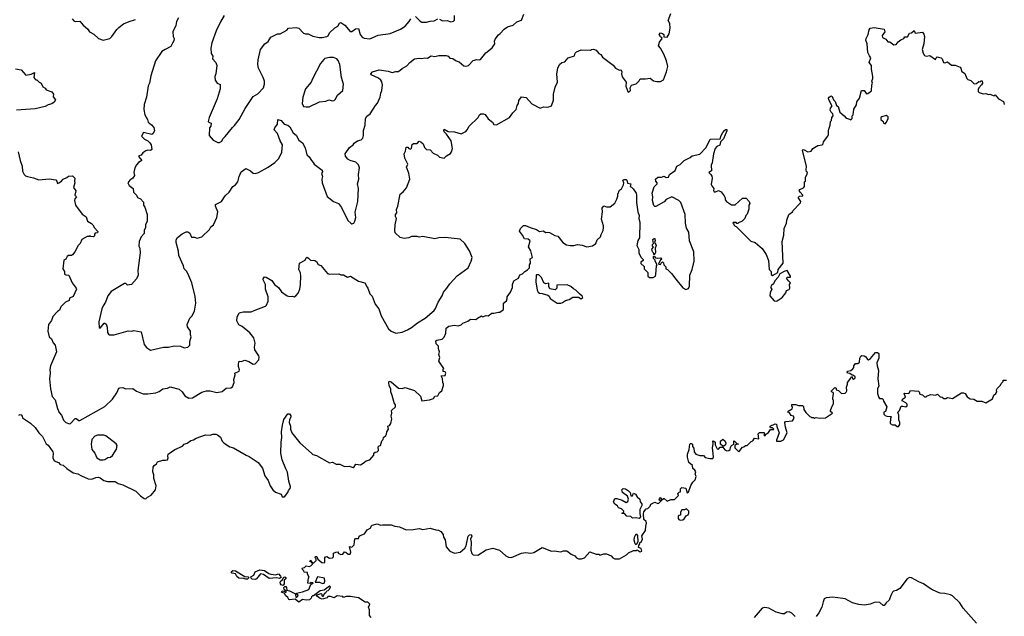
# Model space of a CAD drawing. Extents: x 1678431 to 1860718, y 384618 to 522882.
# Tile 141 of 256: x 1710160 to 1720723, y 504717 to 511115. Entities that reach past the tile are written whole.
import ezdxf

# ---------------------------------------------------------------- set-up
doc = ezdxf.new("R2010")
doc.units = 0

msp = doc.modelspace()

# ---------------------------------------------------------------- linework, layer by layer
at = {"layer": '0CON10XD'}
for points in [[(1711863, 511135), (1711844, 511095), (1711836, 511054), (1711803, 510985), (1711807, 510935), (1711816, 510914), (1711815, 510890), (1711798, 510865), (1711783, 510827), (1711720, 510795), (1711684, 510776), (1711616, 510674), (1711567, 510515), (1711551, 510435), (1711537, 510405), (1711520, 510285), (1711494, 510205), (1711492, 510152), (1711504, 510095), (1711530, 510045), (1711539, 510015), (1711575, 509989), (1711599, 509959), (1711608, 509922), (1711590, 509890), (1711576, 509884), (1711490, 509905), (1711468, 509865), (1711498, 509835), (1711536, 509816), (1711558, 509795), (1711570, 509775), (1711576, 509725), (1711565, 509714), (1711536, 509716), (1711515, 509710), (1711482, 509688), (1711465, 509662), (1711440, 509655), (1711440, 509645), (1711469, 509605), (1711436, 509584), (1711412, 509558), (1711394, 509525), (1711383, 509475), (1711392, 509445), (1711374, 509416), (1711343, 509395), (1711321, 509365), (1711335, 509338), (1711378, 509305), (1711382, 509265), (1711412, 509235), (1711425, 509208), (1711455, 509193), (1711488, 509158), (1711490, 509125), (1711503, 509105), (1711528, 509025), (1711526, 508954), (1711510, 508915), (1711511, 508885), (1711494, 508855), (1711496, 508824), (1711465, 508788), (1711442, 508735), (1711438, 508685), (1711450, 508665), (1711453, 508615), (1711426, 508425), (1711430, 508375), (1711414, 508335), (1711361, 508275), (1711317, 508267), (1711298, 508288), (1711285, 508286), (1711141, 508199), (1711104, 508155), (1711081, 508085), (1711054, 508045), (1711042, 508015), (1711008, 507875), (1711013, 507815), (1711025, 507808), (1711065, 507862), (1711075, 507862), (1711089, 507849), (1711098, 507818), (1711102, 507762), (1711112, 507742), (1711125, 507736), (1711173, 507737), (1711325, 507778), (1711364, 507776), (1711385, 507782), (1711465, 507767), (1711495, 507632), (1711520, 507600), (1711565, 507572), (1711703, 507603), (1711756, 507604), (1711816, 507616), (1711885, 507614), (1711925, 507598), (1711965, 507602), (1711986, 507625), (1711986, 507664), (1711998, 507715), (1711991, 507735), (1711993, 507775), (1711962, 507822), (1711957, 507847), (1711984, 507916), (1712007, 507935), (1712035, 507988), (1712049, 508075), (1712044, 508146), (1712007, 508295), (1711973, 508367), (1711953, 508415), (1711924, 508445), (1711918, 508475), (1711869, 508585), (1711863, 508633), (1711838, 508725), (1711838, 508755), (1711852, 508778), (1711902, 508818), (1711945, 508840), (1711965, 508840), (1711986, 508826), (1712005, 508782), (1712035, 508782), (1712065, 508774), (1712115, 508788), (1712195, 508864), (1712211, 508895), (1712241, 508915), (1712276, 508995), (1712286, 509055), (1712260, 509115), (1712260, 509135), (1712325, 509166), (1712365, 509225), (1712409, 509265), (1712445, 509326), (1712475, 509346), (1712501, 509375), (1712516, 509435), (1712537, 509485), (1712585, 509518), (1712635, 509494), (1712665, 509471), (1712685, 509466), (1712722, 509475), (1712827, 509533), (1712896, 509584), (1712939, 509625), (1712974, 509695), (1712981, 509775), (1712956, 509815), (1712926, 509895), (1712890, 509935), (1712897, 509955), (1712926, 509995), (1712930, 510045), (1712965, 510034), (1712999, 509995), (1713035, 509983), (1713058, 509965), (1713095, 509902), (1713125, 509877), (1713153, 509825), (1713194, 509794), (1713222, 509742), (1713240, 509665), (1713266, 509646), (1713290, 509605), (1713310, 509585), (1713318, 509565), (1713405, 509500), (1713408, 509485), (1713398, 509465), (1713408, 509435), (1713400, 509405), (1713404, 509365), (1713459, 509219), (1713525, 509166), (1713580, 509145), (1713613, 509103), (1713681, 508961), (1713712, 508932), (1713725, 508927), (1713745, 508933), (1713757, 508953), (1713766, 508995), (1713759, 509051), (1713789, 509165), (1713794, 509305), (1713784, 509355), (1713800, 509405), (1713794, 509455), (1713804, 509525), (1713795, 509560), (1713765, 509588), (1713705, 509604), (1713680, 509620), (1713655, 509652), (1713652, 509675), (1713699, 509745), (1713737, 509775), (1713748, 509792), (1713784, 509816), (1713825, 509827), (1713840, 509845), (1713849, 509875), (1713847, 509927), (1713868, 509985), (1713869, 510055), (1713885, 510080), (1713919, 510105), (1713976, 510195), (1714000, 510220), (1714027, 510285), (1714034, 510327), (1714046, 510355), (1714054, 510415), (1714045, 510450), (1714035, 510468), (1714009, 510489), (1713931, 510525), (1713926, 510535), (1713945, 510556), (1714015, 510576), (1714114, 510564), (1714155, 510550), (1714195, 510561), (1714225, 510560), (1714265, 510592), (1714315, 510619), (1714344, 510656), (1714395, 510694), (1714445, 510701), (1714475, 510698), (1714505, 510706), (1714536, 510704), (1714575, 510729), (1714615, 510719), (1714655, 510730), (1714735, 510733), (1714755, 510723), (1714775, 510703), (1714805, 510700), (1714842, 510675), (1714874, 510664), (1714925, 510620), (1714945, 510616), (1714975, 510624), (1715025, 510677), (1715065, 510689), (1715095, 510684), (1715105, 510690), (1715159, 510761), (1715228, 510815), (1715256, 510855), (1715254, 510885), (1715262, 510908), (1715297, 510953), (1715315, 510968), (1715358, 511015), (1715392, 511038), (1715455, 511058), (1715495, 511092), (1715545, 511112), (1715568, 511175)], [(1712355, 511160), (1712316, 511094), (1712269, 510995), (1712223, 510867), (1712211, 510809), (1712213, 510753), (1712233, 510725), (1712229, 510695), (1712263, 510655), (1712274, 510624), (1712264, 510535), (1712254, 510505), (1712257, 510467), (1712280, 510435), (1712309, 510419), (1712312, 510375), (1712278, 510265), (1712194, 510065), (1712183, 510025), (1712190, 510015), (1712216, 510005), (1712210, 509975), (1712198, 509955), (1712192, 509872), (1712234, 509824), (1712285, 509798), (1712305, 509800), (1712327, 509813), (1712341, 509839), (1712365, 509861), (1712442, 509958), (1712465, 509979), (1712515, 510045), (1712578, 510162), (1712665, 510293), (1712715, 510319), (1712776, 510385), (1712787, 510425), (1712786, 510455), (1712773, 510495), (1712722, 510595), (1712716, 510635), (1712719, 510685), (1712744, 510796), (1712791, 510855), (1712825, 510880), (1712855, 510928), (1712925, 510962), (1712955, 510963), (1713025, 511003), (1713045, 511026), (1713125, 511033), (1713156, 511026), (1713205, 510970), (1713225, 510963), (1713255, 510964), (1713305, 510937), (1713374, 510924), (1713405, 510924), (1713455, 510934), (1713468, 510942), (1713485, 510973), (1713541, 511029), (1713573, 511047), (1713592, 511078), (1713605, 511086), (1713649, 511055), (1713705, 510990), (1713725, 510988), (1713761, 511019), (1713795, 511021), (1713813, 510955), (1713835, 510928), (1713856, 510916), (1713915, 510910), (1714005, 510948), (1714135, 510969), (1714245, 511014), (1714295, 511046), (1714339, 511095), (1714355, 511126)], [(1714405, 511149), (1714455, 511100), (1714475, 511090), (1714525, 511090), (1714565, 511101), (1714605, 511102), (1714645, 511126)], [(1714665, 511122), (1714695, 511104), (1714745, 511107), (1714785, 511091), (1714815, 511100), (1714825, 511110), (1714825, 511162)], [(1715451, 510115), (1715486, 510154), (1715498, 510195), (1715510, 510215), (1715515, 510250), (1715545, 510288), (1715595, 510280), (1715655, 510213), (1715745, 510168), (1715778, 510182), (1715825, 510178), (1715865, 510192), (1715886, 510254), (1715886, 510315), (1715905, 510390), (1715931, 510445), (1715924, 510535), (1715933, 510595), (1715952, 510635), (1715975, 510658), (1716008, 510665), (1716045, 510708), (1716113, 510727), (1716120, 510755), (1716135, 510770), (1716185, 510791), (1716283, 510787), (1716295, 510797), (1716315, 510800), (1716345, 510790), (1716374, 510754), (1716393, 510743), (1716412, 510715), (1716526, 510626), (1716552, 510595), (1716594, 510574), (1716605, 510578), (1716613, 510573), (1716620, 510555), (1716617, 510535), (1716624, 510504), (1716668, 510445), (1716663, 510403), (1716683, 510345), (1716695, 510338), (1716712, 510355), (1716710, 510385), (1716725, 510412), (1716773, 510427), (1716805, 510460), (1716815, 510482), (1716875, 510480), (1716925, 510487), (1716961, 510461), (1716995, 510453), (1717036, 510454), (1717065, 510470), (1717100, 510555), (1717113, 510615), (1717100, 510675), (1717071, 510745), (1717035, 510810), (1717012, 510835), (1717023, 510875), (1717052, 510915), (1717050, 510925), (1717033, 510933), (1717022, 510955), (1717035, 510973), (1717055, 510968), (1717070, 510955), (1717072, 510932), (1717105, 510928), (1717128, 510962), (1717140, 511025), (1717134, 511074), (1717117, 511105), (1717145, 511180)], [(1710722, 511125), (1710742, 511102), (1710755, 511097), (1710805, 511098), (1710840, 511055), (1710886, 511016), (1710908, 510985), (1710955, 510960), (1711005, 510914), (1711055, 510896), (1711126, 510915), (1711150, 510935), (1711201, 511009), (1711225, 511033), (1711275, 511070), (1711335, 511096), (1711404, 511116)], [(1717835, 509130), (1717915, 509200), (1717952, 509202), (1717987, 509167), (1717992, 509145), (1717982, 509125), (1717982, 509085), (1717965, 509030), (1717950, 509015), (1717938, 508982), (1717910, 508955), (1717872, 508938), (1717865, 508930), (1717855, 508930), (1717845, 508940), (1717815, 508940), (1717810, 508935), (1717820, 508925), (1717820, 508915), (1717835, 508900), (1717848, 508898), (1717985, 508758), (1718005, 508742), (1718050, 508725), (1718125, 508660), (1718167, 508597), (1718194, 508534), (1718201, 508435), (1718220, 508415), (1718223, 508383), (1718235, 508372), (1718292, 508405), (1718298, 508435), (1718351, 508505), (1718341, 508735), (1718356, 508805), (1718361, 508875), (1718387, 508935), (1718390, 508965), (1718413, 509027), (1718450, 509055), (1718454, 509066), (1718537, 509153), (1718540, 509165), (1718513, 509207), (1718525, 509222), (1718560, 509225), (1718560, 509235), (1718534, 509264), (1718522, 509285), (1718530, 509295), (1718568, 509312), (1718580, 509325), (1718580, 509375), (1718590, 509385), (1718590, 509425), (1718608, 509458), (1718610, 509475), (1718600, 509485), (1718598, 509505), (1718602, 509542), (1718558, 509715), (1718565, 509722), (1718575, 509720), (1718615, 509700), (1718650, 509705), (1718670, 509735), (1718723, 509767), (1718770, 509775), (1718780, 509785), (1718783, 509807), (1718830, 509865), (1718838, 509885), (1718838, 509932), (1718856, 509984), (1718858, 510022), (1718870, 510035), (1718873, 510067), (1718888, 510085), (1718882, 510105), (1718864, 510124), (1718856, 510145), (1718857, 510165), (1718872, 510185), (1718872, 510195), (1718840, 510255), (1718838, 510275), (1718844, 510286), (1718865, 510298), (1718875, 510290), (1718890, 510255), (1718907, 510237), (1718922, 510195), (1718940, 510185), (1718958, 510125), (1719006, 510086), (1719025, 510058), (1719065, 510050), (1719075, 510040), (1719090, 510055), (1719090, 510085), (1719100, 510095), (1719110, 510155), (1719137, 510203), (1719140, 510235), (1719170, 510275), (1719192, 510355), (1719220, 510355), (1719245, 510322), (1719260, 510325), (1719297, 510353), (1719300, 510415), (1719308, 510435), (1719300, 510455), (1719312, 510485), (1719312, 510505), (1719297, 510585), (1719298, 510625), (1719274, 510656), (1719292, 510705), (1719275, 510728), (1719258, 510765), (1719250, 510855), (1719239, 510895), (1719240, 510915), (1719262, 510955), (1719272, 511005), (1719285, 511026), (1719325, 511032), (1719435, 511012), (1719441, 510985), (1719414, 510946), (1719416, 510926), (1719452, 510905), (1719475, 510878), (1719495, 510877), (1719537, 510847), (1719562, 510848), (1719585, 510878), (1719612, 510898), (1719646, 510914), (1719655, 510930), (1719685, 510932), (1719705, 510970), (1719727, 510973), (1719755, 511000), (1719765, 510972), (1719845, 510980), (1719861, 510961), (1719868, 510935), (1719861, 510855), (1719842, 510795), (1719852, 510755), (1719865, 510732), (1719885, 510724), (1719925, 510733), (1719985, 510690), (1719992, 510708), (1720003, 510717), (1720047, 510707), (1720057, 510697), (1720070, 510655), (1720085, 510652), (1720115, 510662), (1720158, 510628), (1720195, 510627), (1720250, 510605), (1720257, 510597), (1720262, 510565), (1720299, 510539), (1720322, 510485), (1720332, 510475), (1720365, 510462), (1720395, 510430), (1720405, 510428), (1720425, 510430), (1720448, 510452), (1720465, 510450), (1720475, 510460), (1720485, 510460), (1720490, 510435), (1720478, 510415), (1720450, 510385), (1720443, 510367), (1720442, 510345), (1720452, 510335), (1720495, 510322), (1720525, 510323), (1720555, 510313), (1720566, 510316), (1720615, 510300), (1720625, 510308), (1720662, 510265), (1720715, 510238), (1720723, 510205)], [(1713235, 510180), (1713265, 510182), (1713375, 510234), (1713445, 510240), (1713475, 510256), (1713515, 510244), (1713532, 510248), (1713545, 510258), (1713571, 510305), (1713627, 510355), (1713634, 510424), (1713611, 510495), (1713596, 510635), (1713578, 510678), (1713561, 510695), (1713525, 510710), (1713485, 510709), (1713435, 510698), (1713422, 510688), (1713386, 510645), (1713300, 510480), (1713287, 510445), (1713226, 510374), (1713196, 510285), (1713192, 510215), (1713206, 510186), (1713235, 510180)], [(1710115, 510588), (1710175, 510579), (1710225, 510522), (1710285, 510530), (1710318, 510548), (1710313, 510495), (1710321, 510481), (1710335, 510470), (1710345, 510470), (1710370, 510445), (1710390, 510435), (1710410, 510395), (1710435, 510380), (1710444, 510364), (1710505, 510342), (1710522, 510315), (1710518, 510288), (1710543, 510255), (1710529, 510231), (1710505, 510213), (1710465, 510203), (1710435, 510184), (1710325, 510161), (1710125, 510144)], [(1710145, 509700), (1710164, 509605), (1710186, 509545), (1710191, 509491), (1710208, 509455), (1710222, 509442), (1710245, 509432), (1710309, 509419), (1710365, 509398), (1710475, 509410), (1710547, 509397), (1710560, 509385), (1710565, 509360), (1710580, 509365), (1710610, 509385), (1710628, 509405), (1710665, 509422), (1710685, 509439), (1710725, 509442), (1710752, 509415), (1710748, 509385), (1710752, 509365), (1710738, 509315), (1710761, 509281), (1710752, 509232), (1710768, 509215), (1710750, 509195), (1710747, 509175), (1710760, 509125), (1710830, 509030), (1710875, 509002), (1710887, 508955), (1710930, 508930), (1710946, 508915), (1710964, 508884), (1710998, 508845), (1710995, 508830), (1710970, 508825), (1710962, 508815), (1710962, 508798), (1710952, 508788), (1710925, 508790), (1710915, 508797), (1710905, 508790), (1710885, 508790), (1710825, 508757), (1710808, 508715), (1710787, 508695), (1710750, 508625), (1710725, 508592), (1710715, 508587), (1710682, 508585), (1710670, 508575), (1710655, 508548), (1710632, 508535), (1710622, 508445), (1710642, 508415), (1710642, 508385), (1710655, 508378), (1710688, 508375), (1710724, 508294), (1710767, 508235), (1710768, 508225), (1710735, 508147), (1710695, 508128), (1710690, 508105), (1710652, 508085), (1710602, 508035), (1710588, 508002), (1710565, 507987), (1710515, 507932), (1710501, 507889), (1710470, 507845), (1710463, 507775), (1710478, 507715), (1710502, 507692), (1710521, 507651), (1710540, 507625), (1710554, 507555), (1710491, 507405), (1710482, 507365), (1710486, 507324), (1710479, 507265), (1710489, 507155), (1710508, 507075), (1710539, 507039), (1710566, 506945), (1710584, 506904), (1710610, 506875), (1710631, 506821), (1710655, 506797), (1710695, 506781), (1710705, 506784), (1710755, 506840), (1710765, 506840), (1710795, 506816), (1710805, 506816), (1711075, 506966), (1711154, 507046), (1711202, 507115), (1711225, 507162), (1711235, 507169), (1711265, 507170), (1711295, 507158), (1711375, 507159), (1711415, 507133), (1711485, 507104), (1711534, 507104), (1711620, 507115), (1711655, 507129), (1711695, 507158), (1711745, 507163), (1711775, 507177), (1711872, 507152), (1711904, 507124), (1711930, 507080), (1711976, 507056), (1712015, 507061), (1712115, 507121), (1712165, 507134), (1712205, 507136), (1712275, 507116), (1712332, 507128), (1712375, 507163), (1712425, 507169), (1712443, 507177), (1712460, 507225), (1712456, 507255), (1712470, 507305), (1712468, 507325), (1712513, 507347), (1712519, 507361), (1712508, 507395), (1712506, 507424), (1712515, 507452), (1712535, 507448), (1712577, 507463), (1712620, 507450), (1712665, 507420), (1712686, 507424), (1712724, 507466), (1712729, 507495), (1712725, 507512), (1712684, 507574), (1712678, 507605), (1712686, 507645), (1712671, 507705), (1712628, 507758), (1712545, 507824), (1712512, 507842), (1712490, 507885), (1712492, 507925), (1712515, 507970), (1712556, 507984), (1712645, 507984), (1712676, 507996), (1712797, 508043), (1712809, 508055), (1712826, 508095), (1712826, 508145), (1712796, 508224), (1712798, 508275), (1712772, 508325), (1712773, 508337), (1712785, 508358), (1712805, 508353), (1712865, 508317), (1712894, 508274), (1712936, 508245), (1712967, 508197), (1713028, 508155), (1713055, 508147), (1713085, 508152), (1713105, 508143), (1713122, 508155), (1713146, 508184), (1713166, 508224), (1713174, 508275), (1713177, 508365), (1713171, 508401), (1713154, 508436), (1713162, 508505), (1713222, 508535), (1713235, 508560), (1713245, 508567), (1713259, 508559), (1713280, 508535), (1713325, 508532), (1713343, 508523), (1713361, 508491), (1713389, 508479), (1713464, 508394), (1713485, 508388), (1713585, 508390), (1713605, 508380), (1713635, 508379), (1713675, 508353), (1713710, 508365), (1713795, 508310), (1713864, 508294), (1713886, 508246), (1713896, 508235), (1713918, 508175), (1713942, 508152), (1713973, 508063), (1714013, 508013), (1714038, 507938), (1714115, 507801), (1714145, 507775), (1714195, 507753), (1714265, 507765), (1714322, 507788), (1714365, 507816), (1714429, 507865), (1714510, 507915), (1714605, 507996), (1714622, 508018), (1714648, 508085), (1714694, 508155), (1714708, 508195), (1714744, 508236), (1714776, 508284), (1714852, 508368), (1714970, 508455), (1715003, 508527), (1715014, 508565), (1714986, 508635), (1714936, 508715), (1714885, 508761), (1714725, 508781), (1714655, 508776), (1714615, 508764), (1714485, 508792), (1714445, 508783), (1714425, 508792), (1714365, 508792), (1714335, 508777), (1714285, 508770), (1714240, 508780), (1714189, 508829), (1714184, 508855), (1714189, 508915), (1714202, 508985), (1714193, 509005), (1714193, 509025), (1714207, 509045), (1714201, 509079), (1714217, 509115), (1714241, 509245), (1714275, 509269), (1714308, 509312), (1714346, 509405), (1714335, 509470), (1714310, 509535), (1714323, 509565), (1714292, 509632), (1714284, 509676), (1714300, 509705), (1714305, 509750), (1714325, 509750), (1714334, 509734), (1714352, 509728), (1714362, 509738), (1714372, 509778), (1714385, 509786), (1714425, 509787), (1714445, 509812), (1714465, 509807), (1714490, 509785), (1714503, 509745), (1714525, 509722), (1714565, 509720), (1714595, 509683), (1714641, 509661), (1714665, 509640), (1714715, 509632), (1714738, 509655), (1714780, 509680), (1714792, 509698), (1714802, 509735), (1714789, 509815), (1714738, 509888), (1714713, 509913), (1714709, 509925), (1714715, 509942), (1714755, 509918), (1714825, 509912), (1714895, 509890), (1714945, 509918), (1714962, 509935), (1714982, 509975), (1715077, 510065), (1715093, 510095), (1715106, 510104), (1715135, 510107), (1715155, 510097), (1715185, 510053), (1715232, 510015), (1715245, 509990), (1715275, 509988), (1715413, 510067), (1715451, 510115)], [(1719445, 509999), (1719460, 510015), (1719476, 510056), (1719478, 510075), (1719455, 510088), (1719410, 510075), (1719400, 510065), (1719400, 510045), (1719422, 510022), (1719427, 510005), (1719445, 509999)], [(1710152, 506875), (1710165, 506880), (1710175, 506877), (1710188, 506865), (1710190, 506845), (1710275, 506788), (1710325, 506743), (1710366, 506685), (1710404, 506645), (1710445, 506568), (1710465, 506552), (1710515, 506482), (1710521, 506465), (1710517, 506417), (1710530, 506385), (1710575, 506366), (1710596, 506346), (1710628, 506338), (1710665, 506302), (1710735, 506256), (1710785, 506246), (1710822, 506222), (1710895, 506191), (1710935, 506189), (1710978, 506205), (1711005, 506208), (1711025, 506202), (1711063, 506175), (1711102, 506162), (1711185, 506162), (1711215, 506141), (1711265, 506126), (1711405, 506060), (1711455, 506010), (1711495, 505982), (1711515, 505978), (1711532, 505995), (1711571, 506015), (1711618, 506075), (1711624, 506115), (1711598, 506195), (1711598, 506235), (1711590, 506265), (1711593, 506315), (1711604, 506336), (1711626, 506354), (1711640, 506375), (1711695, 506392), (1711725, 506390), (1711744, 506396), (1711753, 506415), (1711748, 506435), (1711752, 506455), (1711825, 506507), (1711905, 506542), (1711926, 506564), (1711958, 506575), (1711995, 506602), (1712025, 506609), (1712055, 506626), (1712153, 506663), (1712205, 506660), (1712231, 506669), (1712265, 506670), (1712282, 506665), (1712316, 506637), (1712334, 506594), (1712355, 506573), (1712415, 506536), (1712455, 506524), (1712589, 506445), (1712622, 506432), (1712718, 506365), (1712764, 506305), (1712791, 506225), (1712824, 506174), (1712846, 506115), (1712875, 506073), (1712905, 506047), (1712965, 506028), (1712975, 506000), (1713002, 505998), (1713036, 506044), (1713044, 506066), (1713062, 506088), (1713064, 506105), (1713046, 506166), (1713034, 506264), (1713015, 506298), (1712976, 506395), (1712962, 506465), (1712966, 506585), (1712974, 506635), (1712970, 506695), (1712978, 506768), (1712994, 506826), (1713035, 506887), (1713055, 506887), (1713068, 506868), (1713069, 506855), (1713053, 506825), (1713051, 506795), (1713066, 506756), (1713067, 506725), (1713079, 506685), (1713166, 506576), (1713289, 506465), (1713305, 506452), (1713345, 506442), (1713485, 506362), (1713515, 506369), (1713555, 506350), (1713595, 506348), (1713645, 506324), (1713694, 506326), (1713736, 506314), (1713749, 506321), (1713765, 506348), (1713815, 506342), (1713845, 506358), (1713878, 506385), (1713915, 506397), (1713960, 506445), (1713960, 506465), (1713975, 506478), (1713995, 506480), (1714010, 506495), (1714007, 506535), (1714015, 506547), (1714030, 506550), (1714045, 506600), (1714058, 506615), (1714064, 506636), (1714088, 506655), (1714095, 506670), (1714098, 506695), (1714118, 506725), (1714110, 506755), (1714126, 506764), (1714142, 506785), (1714153, 506835), (1714147, 506865), (1714153, 506895), (1714150, 506925), (1714192, 506965), (1714192, 506985), (1714177, 507005), (1714156, 507086), (1714141, 507125), (1714140, 507155), (1714125, 507190), (1714120, 507225), (1714125, 507238), (1714145, 507232), (1714225, 507162), (1714265, 507160), (1714295, 507172), (1714395, 507137), (1714459, 507079), (1714475, 507028), (1714555, 507038), (1714598, 507052), (1714615, 507078), (1714645, 507080), (1714664, 507116), (1714688, 507135), (1714706, 507194), (1714708, 507205), (1714698, 507225), (1714696, 507266), (1714683, 507297), (1714725, 507298), (1714730, 507325), (1714725, 507338), (1714704, 507344), (1714704, 507366), (1714710, 507375), (1714658, 507455), (1714667, 507493), (1714658, 507525), (1714662, 507555), (1714652, 507585), (1714652, 507615), (1714629, 507639), (1714625, 507670), (1714635, 507678), (1714692, 507688), (1714715, 507710), (1714732, 507755), (1714734, 507806), (1714765, 507828), (1714825, 507838), (1714865, 507833), (1714896, 507844), (1714915, 507862), (1714967, 507883), (1714995, 507903), (1715055, 507900), (1715070, 507915), (1715115, 507940), (1715125, 507930), (1715165, 507942), (1715185, 507940), (1715225, 507968), (1715248, 507968), (1715295, 507980), (1715312, 507978), (1715346, 508004), (1715352, 508015), (1715352, 508075), (1715381, 508099), (1715390, 508125), (1715388, 508145), (1715426, 508194), (1715447, 508245), (1715448, 508275), (1715462, 508315), (1715510, 508345), (1715525, 508380), (1715555, 508390), (1715578, 508415), (1715608, 508432), (1715630, 508455), (1715630, 508485), (1715640, 508505), (1715638, 508552), (1715660, 508565), (1715642, 508635), (1715618, 508678), (1715638, 508745), (1715615, 508760), (1715574, 508764), (1715553, 508805), (1715523, 508847), (1715533, 508877), (1715565, 508908), (1715585, 508910), (1715635, 508886), (1715706, 508866), (1715735, 508843), (1715775, 508852), (1715805, 508832), (1715825, 508838), (1715845, 508833), (1715902, 508802), (1715932, 508795), (1715986, 508726), (1716025, 508702), (1716065, 508692), (1716105, 508694), (1716145, 508706), (1716195, 508697), (1716245, 508678), (1716305, 508691), (1716340, 508715), (1716354, 508755), (1716392, 508785), (1716398, 508812), (1716418, 508855), (1716423, 508885), (1716423, 508905), (1716403, 508975), (1716412, 509055), (1716408, 509095), (1716425, 509118), (1716455, 509108), (1716495, 509108), (1716543, 509147), (1716565, 509190), (1716576, 509224), (1716577, 509245), (1716593, 509287), (1716615, 509300), (1716638, 509345), (1716642, 509365), (1716630, 509395), (1716645, 509402), (1716665, 509402), (1716672, 509395), (1716682, 509362), (1716718, 509355), (1716710, 509325), (1716725, 509320), (1716742, 509302), (1716772, 509255), (1716778, 509235), (1716778, 509155), (1716792, 509055), (1716806, 509016), (1716803, 508985), (1716812, 508945), (1716808, 508775), (1716793, 508747), (1716782, 508695), (1716802, 508652), (1716802, 508615), (1716825, 508570), (1716850, 508545), (1716848, 508532), (1716824, 508516), (1716825, 508500), (1716858, 508468), (1716860, 508445), (1716868, 508435), (1716900, 508405), (1716900, 508365), (1716915, 508350), (1716955, 508350), (1716980, 508365), (1716986, 508384), (1716990, 508475), (1717000, 508485), (1716978, 508525), (1716977, 508537), (1716960, 508555), (1716960, 508575), (1716965, 508580), (1716982, 508562), (1717005, 508558), (1717035, 508560), (1717050, 508545), (1717035, 508540), (1717012, 508492), (1717035, 508490), (1717040, 508505), (1717055, 508520), (1717067, 508507), (1717070, 508485), (1717090, 508465), (1717090, 508445), (1717108, 508438), (1717152, 508395), (1717198, 508332), (1717275, 508240), (1717305, 508223), (1717335, 508232), (1717344, 508256), (1717349, 508375), (1717376, 508435), (1717396, 508525), (1717391, 508625), (1717347, 508745), (1717337, 508835), (1717315, 508880), (1717302, 508935), (1717300, 509025), (1717254, 509154), (1717231, 509175), (1717155, 509216), (1717095, 509187), (1717075, 509163), (1716985, 509112), (1716975, 509112), (1716964, 509124), (1716949, 509175), (1716952, 509215), (1716944, 509255), (1716965, 509322), (1716998, 509355), (1716998, 509365), (1716983, 509385), (1716980, 509405), (1717005, 509426), (1717044, 509426), (1717075, 509438), (1717095, 509423), (1717120, 509425), (1717130, 509455), (1717193, 509497), (1717208, 509545), (1717245, 509563), (1717288, 509605), (1717354, 509636), (1717374, 509656), (1717457, 509673), (1717525, 509744), (1717566, 509834), (1717674, 509836), (1717685, 509872), (1717705, 509907), (1717725, 509931), (1717735, 509939), (1717745, 509938), (1717746, 509925), (1717711, 509839), (1717680, 509805), (1717672, 509768), (1717640, 509755), (1717622, 509735), (1717604, 509676), (1717589, 509581), (1717578, 509555), (1717580, 509495), (1717552, 509475), (1717576, 509456), (1717587, 509437), (1717590, 509415), (1717579, 509349), (1717584, 509334), (1717608, 509305), (1717602, 509285), (1717611, 509271), (1717625, 509268), (1717655, 509282), (1717685, 509270), (1717718, 509225), (1717728, 509205), (1717728, 509185), (1717744, 509164), (1717795, 509130), (1717835, 509130)], [(1716965, 508590), (1716960, 508615), (1716950, 508625), (1716940, 508655), (1716960, 508675), (1716950, 508685), (1716950, 508705), (1716960, 508715), (1716953, 508757), (1716965, 508768), (1716975, 508768), (1716977, 508747), (1716970, 508725), (1716986, 508706), (1716987, 508695), (1716978, 508665), (1716982, 508618), (1716965, 508590)], [(1718275, 508098), (1718285, 508102), (1718340, 508135), (1718378, 508185), (1718385, 508210), (1718415, 508222), (1718422, 508235), (1718418, 508275), (1718430, 508295), (1718406, 508316), (1718388, 508345), (1718397, 508353), (1718430, 508355), (1718430, 508365), (1718395, 508426), (1718370, 508420), (1718315, 508390), (1718298, 508355), (1718260, 508315), (1718248, 508282), (1718225, 508263), (1718214, 508245), (1718230, 508225), (1718210, 508185), (1718208, 508155), (1718255, 508100), (1718275, 508098)], [(1715965, 508077), (1715985, 508084), (1716015, 508103), (1716055, 508114), (1716095, 508138), (1716155, 508138), (1716185, 508122), (1716200, 508135), (1716195, 508150), (1716164, 508174), (1716128, 508215), (1716100, 508230), (1716073, 508255), (1716035, 508271), (1715923, 508267), (1715922, 508235), (1715905, 508218), (1715849, 508229), (1715837, 508255), (1715835, 508290), (1715805, 508282), (1715784, 508294), (1715759, 508349), (1715728, 508378), (1715705, 508380), (1715700, 508375), (1715698, 508305), (1715713, 508215), (1715722, 508195), (1715735, 508183), (1715765, 508180), (1715825, 508160), (1715839, 508149), (1715852, 508125), (1715925, 508077), (1715965, 508077)], [(1717863, 506493), (1717875, 506482), (1717880, 506485), (1717915, 506530), (1717930, 506535), (1717945, 506550), (1717965, 506550), (1718007, 506593), (1718025, 506598), (1718042, 506628), (1718088, 506622), (1718082, 506675), (1718095, 506690), (1718148, 506688), (1718150, 506675), (1718143, 506663), (1718153, 506653), (1718160, 506655), (1718162, 506668), (1718193, 506687), (1718215, 506720), (1718245, 506720), (1718250, 506725), (1718235, 506740), (1718215, 506740), (1718210, 506745), (1718212, 506758), (1718265, 506780), (1718278, 506778), (1718281, 506751), (1718306, 506685), (1718278, 506605), (1718280, 506595), (1718327, 506597), (1718355, 506611), (1718394, 506685), (1718374, 506745), (1718368, 506795), (1718375, 506807), (1718450, 506815), (1718469, 506841), (1718463, 506863), (1718435, 506872), (1718418, 506898), (1718402, 506905), (1718405, 506918), (1718448, 506942), (1718452, 506955), (1718442, 506975), (1718445, 506990), (1718485, 506990), (1718515, 506978), (1718558, 506978), (1718567, 506967), (1718572, 506935), (1718592, 506902), (1718635, 506860), (1718648, 506858), (1718655, 506850), (1718675, 506850), (1718685, 506842), (1718705, 506848), (1718745, 506842), (1718803, 506847), (1718880, 506895), (1718860, 506915), (1718860, 506925), (1718872, 506965), (1718890, 506995), (1718890, 507035), (1718883, 507043), (1718884, 507056), (1718892, 507105), (1718887, 507117), (1718870, 507125), (1718870, 507135), (1718905, 507170), (1718920, 507165), (1718920, 507145), (1718945, 507138), (1718975, 507108), (1719015, 507110), (1719028, 507122), (1719033, 507135), (1719030, 507175), (1719042, 507205), (1719042, 507225), (1719078, 507272), (1719082, 507288), (1719090, 507285), (1719093, 507263), (1719105, 507262), (1719122, 507275), (1719122, 507285), (1719105, 507300), (1719092, 507302), (1719065, 507322), (1719040, 507325), (1719038, 507335), (1719044, 507346), (1719075, 507353), (1719098, 507372), (1719108, 507385), (1719108, 507405), (1719125, 507428), (1719152, 507428), (1719169, 507441), (1719174, 507486), (1719184, 507506), (1719195, 507513), (1719221, 507511), (1719239, 507499), (1719255, 507470), (1719265, 507468), (1719289, 507481), (1719340, 507545), (1719363, 507547), (1719377, 507535), (1719376, 507485), (1719357, 507435), (1719358, 507405), (1719373, 507355), (1719367, 507265), (1719377, 507185), (1719361, 507159), (1719361, 507105), (1719375, 507062), (1719385, 507053), (1719412, 507052), (1719423, 507043), (1719428, 507025), (1719462, 506965), (1719448, 506912), (1719430, 506905), (1719432, 506885), (1719445, 506870), (1719463, 506863), (1719505, 506860), (1719510, 506855), (1719502, 506838), (1719500, 506785), (1719525, 506772), (1719552, 506772), (1719573, 506753), (1719587, 506753), (1719602, 506775), (1719602, 506795), (1719590, 506825), (1719590, 506875), (1719580, 506905), (1719598, 506925), (1719615, 506970), (1719635, 506972), (1719665, 506962), (1719680, 506975), (1719682, 506992), (1719665, 507008), (1719628, 507028), (1719630, 507045), (1719662, 507068), (1719650, 507105), (1719655, 507110), (1719700, 507105), (1719715, 507140), (1719802, 507132), (1719810, 507125), (1719815, 507100), (1719845, 507092), (1719865, 507070), (1719885, 507070), (1719895, 507080), (1719935, 507097), (1719985, 507088), (1720005, 507098), (1720035, 507072), (1720057, 507067), (1720075, 507052), (1720095, 507053), (1720115, 507062), (1720167, 507053), (1720265, 507112), (1720285, 507113), (1720302, 507105), (1720325, 507072), (1720355, 507050), (1720395, 507047), (1720433, 507023), (1720483, 507023), (1720525, 507008), (1720595, 507050), (1720612, 507088), (1720633, 507107), (1720642, 507125), (1720638, 507145), (1720645, 507160), (1720682, 507195), (1720690, 507215), (1720710, 507235), (1720712, 507248), (1720745, 507250)], [(1711055, 506394), (1711075, 506400), (1711105, 506421), (1711135, 506424), (1711155, 506440), (1711199, 506511), (1711205, 506550), (1711195, 506567), (1711085, 506651), (1711061, 506661), (1710995, 506660), (1710965, 506649), (1710934, 506615), (1710926, 506565), (1710934, 506505), (1710967, 506467), (1710988, 506418), (1711025, 506396), (1711055, 506394)], [(1713930, 504705), (1713912, 504725), (1713912, 504785), (1713902, 504815), (1713917, 504847), (1713895, 504868), (1713865, 504868), (1713795, 504916), (1713709, 504931), (1713662, 504928), (1713635, 504920), (1713625, 504928), (1713565, 504938), (1713535, 504917), (1713495, 504930), (1713465, 504930), (1713460, 504915), (1713405, 504901), (1713385, 504908), (1713355, 504930), (1713342, 504932), (1713353, 504947), (1713395, 504962), (1713402, 504955), (1713400, 504935), (1713415, 504930), (1713435, 504970), (1713445, 504970), (1713455, 504990), (1713470, 504995), (1713485, 505010), (1713496, 505035), (1713485, 505042), (1713425, 504997), (1713385, 504989), (1713312, 504938), (1713300, 504935), (1713290, 504925), (1713288, 504912), (1713268, 504895), (1713235, 504891), (1713195, 504899), (1713155, 504870), (1713115, 504900), (1713055, 504893), (1713047, 504897), (1713038, 504918), (1713015, 504938), (1713000, 504960), (1712968, 504975), (1712975, 504990), (1712998, 504988), (1713010, 504975), (1713018, 504975), (1713018, 504988), (1712996, 505006), (1712994, 505025), (1713003, 505037), (1713015, 505036), (1713024, 505025), (1713027, 504997), (1713055, 504992), (1713075, 504978), (1713113, 504963), (1713120, 504955), (1713124, 504924), (1713135, 504923), (1713145, 504932), (1713146, 504945), (1713130, 504955), (1713130, 504965), (1713195, 504980), (1713262, 505005), (1713282, 505058), (1713310, 505075), (1713285, 505080), (1713275, 505070), (1713252, 505072), (1713260, 505125), (1713267, 505137), (1713248, 505168), (1713246, 505186), (1713212, 505192), (1713210, 505205), (1713195, 505220), (1713190, 505235), (1713215, 505240), (1713235, 505258), (1713265, 505252), (1713285, 505258), (1713300, 505275), (1713300, 505290), (1713292, 505292), (1713290, 505300), (1713270, 505305), (1713285, 505320), (1713290, 505300), (1713298, 505298), (1713300, 505290), (1713315, 505290), (1713340, 505315), (1713340, 505335), (1713330, 505345), (1713332, 505358), (1713348, 505358), (1713360, 505330), (1713400, 505295), (1713425, 505290), (1713432, 505298), (1713432, 505345), (1713440, 505355), (1713455, 505358), (1713485, 505342), (1713515, 505343), (1713527, 505355), (1713526, 505394), (1713550, 505405), (1713575, 505410), (1713578, 505395), (1713605, 505379), (1713626, 505384), (1713645, 505408), (1713660, 505405), (1713685, 505382), (1713705, 505382), (1713712, 505405), (1713700, 505465), (1713725, 505460), (1713750, 505485), (1713755, 505548), (1713765, 505552), (1713795, 505550), (1713802, 505575), (1713812, 505585), (1713859, 505601), (1713887, 505645), (1713928, 505665), (1713931, 505685), (1713942, 505695), (1713995, 505710), (1714035, 505696), (1714052, 505698), (1714145, 505697), (1714183, 505683), (1714235, 505678), (1714306, 505646), (1714382, 505648), (1714445, 505659), (1714485, 505648), (1714565, 505661), (1714625, 505643), (1714652, 505642), (1714677, 505625), (1714703, 505595), (1714707, 505565), (1714726, 505536), (1714735, 505463), (1714775, 505415), (1714824, 505396), (1714885, 505406), (1714935, 505449), (1714949, 505472), (1714971, 505575), (1714985, 505592), (1715004, 505594), (1715012, 505575), (1714996, 505545), (1715003, 505513), (1715001, 505425), (1715012, 505392), (1715025, 505378), (1715075, 505374), (1715165, 505429), (1715235, 505448), (1715307, 505427), (1715375, 505365), (1715405, 505352), (1715435, 505349), (1715544, 505394), (1715585, 505402), (1715645, 505394), (1715677, 505403), (1715765, 505454), (1715865, 505416), (1715895, 505420), (1715965, 505409), (1715995, 505420), (1716029, 505419), (1716075, 505383), (1716116, 505366), (1716132, 505345), (1716155, 505332), (1716186, 505334), (1716218, 505345), (1716275, 505408), (1716344, 505384), (1716372, 505382), (1716385, 505373), (1716425, 505388), (1716455, 505388), (1716504, 505364), (1716522, 505345), (1716545, 505334), (1716595, 505334), (1716670, 505375), (1716692, 505398), (1716745, 505424), (1716775, 505422), (1716785, 505430), (1716815, 505409), (1716836, 505414), (1716828, 505445), (1716800, 505455), (1716802, 505475), (1716812, 505495), (1716812, 505508), (1716828, 505512), (1716840, 505545), (1716835, 505580), (1716872, 505638), (1716876, 505685), (1716886, 505715), (1716879, 505735), (1716857, 505757), (1716851, 505815), (1716854, 505836), (1716881, 505869), (1716900, 505875), (1716925, 505900), (1716932, 505918), (1716975, 505940), (1717005, 505928), (1717015, 505930), (1717040, 505955), (1717040, 505960), (1717025, 505960), (1717022, 505965), (1717023, 505977), (1717035, 505990), (1717040, 505985), (1717040, 505960), (1717065, 505980), (1717075, 505980), (1717105, 505952), (1717145, 505970), (1717185, 505970), (1717228, 506012), (1717220, 506035), (1717235, 506050), (1717248, 506052), (1717250, 506085), (1717265, 506098), (1717305, 506090), (1717322, 506042), (1717335, 506050), (1717359, 506121), (1717380, 506155), (1717405, 506180), (1717418, 506215), (1717408, 506245), (1717412, 506265), (1717402, 506285), (1717383, 506303), (1717378, 506335), (1717338, 506365), (1717323, 506425), (1717324, 506456), (1717343, 506505), (1717348, 506562), (1717355, 506570), (1717365, 506572), (1717378, 506565), (1717378, 506538), (1717392, 506522), (1717395, 506480), (1717412, 506455), (1717455, 506440), (1717495, 506440), (1717515, 506422), (1717565, 506410), (1717595, 506410), (1717602, 506428), (1717591, 506525), (1717598, 506565), (1717595, 506598), (1717607, 506597), (1717620, 506585), (1717622, 506555), (1717642, 506512), (1717655, 506510), (1717675, 506530), (1717705, 506530), (1717723, 506503), (1717745, 506492), (1717766, 506494), (1717782, 506505), (1717784, 506526), (1717795, 506550), (1717820, 506565), (1717820, 506595), (1717825, 506598), (1717852, 506572), (1717870, 506565), (1717845, 506560), (1717832, 506548), (1717833, 506523), (1717863, 506493)], [(1717715, 506540), (1717702, 506542), (1717680, 506565), (1717678, 506595), (1717705, 506618), (1717728, 506595), (1717737, 506575), (1717732, 506555), (1717715, 506540)], [(1716805, 505767), (1716775, 505772), (1716735, 505770), (1716717, 505787), (1716675, 505790), (1716648, 505818), (1716625, 505820), (1716620, 505825), (1716638, 505832), (1716640, 505845), (1716615, 505868), (1716585, 505880), (1716573, 505903), (1716545, 505920), (1716532, 505945), (1716545, 505980), (1716565, 505980), (1716625, 505963), (1716665, 505938), (1716685, 505950), (1716690, 505975), (1716680, 506005), (1716628, 506045), (1716620, 506075), (1716633, 506087), (1716660, 506085), (1716693, 506063), (1716710, 506045), (1716715, 506010), (1716735, 506010), (1716745, 506038), (1716765, 506028), (1716785, 505998), (1716813, 505975), (1716818, 505945), (1716833, 505925), (1716833, 505905), (1716813, 505863), (1716813, 505815), (1716821, 505785), (1716805, 505767)], [(1717245, 505748), (1717275, 505752), (1717289, 505761), (1717310, 505795), (1717330, 505805), (1717337, 505823), (1717338, 505845), (1717315, 505868), (1717292, 505858), (1717265, 505860), (1717250, 505835), (1717248, 505802), (1717235, 505800), (1717225, 505790), (1717223, 505767), (1717230, 505755), (1717245, 505748)], [(1716775, 505482), (1716763, 505493), (1716753, 505535), (1716754, 505566), (1716775, 505600), (1716789, 505585), (1716793, 505515), (1716775, 505482)], [(1712685, 505112), (1712655, 505117), (1712644, 505125), (1712641, 505139), (1712671, 505159), (1712687, 505193), (1712735, 505216), (1712785, 505207), (1712834, 505175), (1712855, 505170), (1712905, 505162), (1712935, 505172), (1712959, 505149), (1712964, 505135), (1712948, 505122), (1712915, 505130), (1712835, 505123), (1712774, 505165), (1712745, 505171), (1712700, 505120), (1712685, 505112)], [(1712605, 505114), (1712585, 505114), (1712564, 505124), (1712512, 505125), (1712489, 505145), (1712475, 505171), (1712439, 505179), (1712429, 505195), (1712445, 505209), (1712474, 505205), (1712574, 505144), (1712610, 505140), (1712617, 505135), (1712616, 505125), (1712605, 505114)], [(1712985, 505049), (1712964, 505054), (1712957, 505067), (1712956, 505085), (1712962, 505098), (1712980, 505110), (1712990, 505135), (1713005, 505140), (1713014, 505134), (1713015, 505120), (1712996, 505104), (1712999, 505065), (1712985, 505049)], [(1713410, 505070), (1713425, 505074), (1713433, 505095), (1713430, 505125), (1713355, 505140), (1713330, 505085), (1713377, 505083), (1713410, 505070)], [(1719728, 505128), (1719705, 505134), (1719680, 505120), (1719603, 505015), (1719565, 504994), (1719535, 504986), (1719525, 504977), (1719505, 504942), (1719488, 504892), (1719455, 504861), (1719435, 504832), (1719425, 504833), (1719387, 504865), (1719338, 504868), (1719285, 504847), (1719225, 504836), (1719163, 504843), (1719095, 504862), (1719015, 504904), (1718884, 504924), (1718812, 504915), (1718792, 504905), (1718778, 504872), (1718766, 504815), (1718732, 504755), (1718703, 504715)], [(1720425, 504645), (1720283, 504803), (1720245, 504862), (1720167, 504937), (1720145, 504948), (1720085, 504962), (1720035, 504965), (1720005, 504975), (1719939, 505009), (1719855, 505067), (1719805, 505087), (1719728, 505128)], [(1718479, 504715), (1718445, 504752), (1718415, 504764), (1718385, 504761), (1718365, 504745), (1718345, 504743), (1718275, 504763), (1718195, 504803), (1718155, 504810), (1718125, 504806), (1718038, 504705)]]:
    msp.add_lwpolyline(points, dxfattribs=at)

doc.saveas('drawing.dxf')
